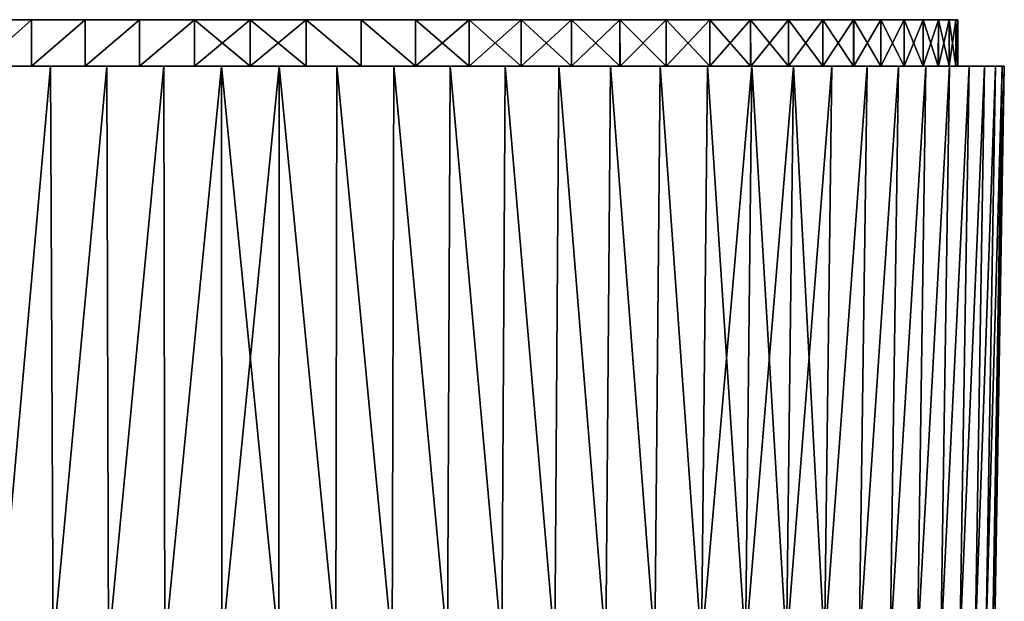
# Model space of a CAD drawing. Header units: metres. Extents: x -150 to 146, y -127 to 82.
# Tile 256 of 256: x 65 to 108, y 57 to 82. Entities that reach past the tile are written whole.
import ezdxf

# ---------------------------------------------------------------- set-up
doc = ezdxf.new("R2010")
doc.units = ezdxf.units.M
doc.layers.add('solid_ELLA_AP_WANNE_SW0001', color=7, linetype='CONTINUOUS')

msp = doc.modelspace()

# ---------------------------------------------------------------- linework, layer by layer
at = {"layer": 'solid_ELLA_AP_WANNE_SW0001'}
for points in [[(44.499989, 82.5, 0.00006), (105.405441, 82.5, 2.391779), (105.500008, 82.5, -0.00006)], [(44.499989, 82.5, 0.00006), (44.594566, 82.5, 2.391902), (105.405441, 82.5, 2.391779)], [(44.594555, 82.5, -2.391779), (44.499989, 82.5, 0.00006), (105.500008, 82.5, -0.00006)], [(44.594555, 82.5, -2.391779), (105.500008, 82.5, -0.00006), (105.405426, 82.5, -2.391902)], [(44.875736, 82.5, -4.772255), (44.594555, 82.5, -2.391779), (105.405426, 82.5, -2.391902)], [(44.594566, 82.5, 2.391902), (105.12426, 82.5, 4.772255), (105.405441, 82.5, 2.391779)], [(44.594566, 82.5, 2.391902), (44.875759, 82.5, 4.77239), (105.12426, 82.5, 4.772255)], [(44.875736, 82.5, -4.772255), (105.405426, 82.5, -2.391902), (105.124237, 82.5, -4.77239)], [(45.342525, 82.5, -7.117), (44.875736, 82.5, -4.772255), (105.124237, 82.5, -4.77239)], [(44.875759, 82.5, 4.77239), (104.657471, 82.5, 7.117), (105.12426, 82.5, 4.772255)], [(44.875759, 82.5, 4.77239), (45.342564, 82.5, 7.11716), (104.657471, 82.5, 7.117)], [(45.342525, 82.5, -7.117), (105.124237, 82.5, -4.77239), (104.657433, 82.5, -7.11716)], [(45.993401, 82.5, -9.426135), (45.342525, 82.5, -7.117), (104.657433, 82.5, -7.11716)], [(45.342564, 82.5, 7.11716), (104.006592, 82.5, 9.426135), (104.657471, 82.5, 7.117)], [(45.342564, 82.5, 7.11716), (45.993462, 82.5, 9.426334), (104.006592, 82.5, 9.426135)], [(45.993401, 82.5, -9.426135), (104.657433, 82.5, -7.11716), (104.006531, 82.5, -9.426334)], [(46.820595, 82.5, -11.668251), (45.993401, 82.5, -9.426135), (104.006531, 82.5, -9.426334)], [(45.993462, 82.5, 9.426334), (103.179398, 82.5, 11.668251), (104.006592, 82.5, 9.426135)], [(45.993462, 82.5, 9.426334), (46.820709, 82.5, 11.668515), (103.179398, 82.5, 11.668251)], [(46.820595, 82.5, -11.668251), (104.006531, 82.5, -9.426334), (103.179283, 82.5, -11.668515)], [(47.825405, 82.5, -13.847852), (46.820595, 82.5, -11.668251), (103.179283, 82.5, -11.668515)], [(46.820709, 82.5, 11.668515), (102.174591, 82.5, 13.847852), (103.179398, 82.5, 11.668251)], [(46.820709, 82.5, 11.668515), (47.825592, 82.5, 13.848209), (102.174591, 82.5, 13.847852)], [(47.825405, 82.5, -13.847852), (103.179283, 82.5, -11.668515), (102.1744, 82.5, -13.848209)], [(48.993221, 82.5, -15.933837), (47.825405, 82.5, -13.847852), (102.1744, 82.5, -13.848209)], [(47.825592, 82.5, 13.848209), (101.006775, 82.5, 15.933837), (102.174591, 82.5, 13.847852)], [(47.825592, 82.5, 13.848209), (48.993458, 82.5, 15.934229), (101.006775, 82.5, 15.933837)], [(48.993221, 82.5, -15.933837), (102.1744, 82.5, -13.848209), (101.006538, 82.5, -15.934229)], [(50.326466, 82.5, -17.928425), (48.993221, 82.5, -15.933837), (101.006538, 82.5, -15.934229)], [(48.993458, 82.5, 15.934229), (99.673531, 82.5, 17.928425), (101.006775, 82.5, 15.933837)], [(48.993458, 82.5, 15.934229), (50.326717, 82.5, 17.928776), (99.673531, 82.5, 17.928425)], [(50.326466, 82.5, -17.928425), (101.006538, 82.5, -15.934229), (99.673279, 82.5, -17.928776)], [(51.807377, 82.5, -19.807867), (50.326466, 82.5, -17.928425), (99.673279, 82.5, -17.928776)], [(50.326717, 82.5, 17.928776), (98.192619, 82.5, 19.807867), (99.673531, 82.5, 17.928425)], [(50.326717, 82.5, 17.928776), (51.807629, 82.5, 19.808163), (98.192619, 82.5, 19.807867)], [(51.807377, 82.5, -19.807867), (99.673279, 82.5, -17.928776), (98.192368, 82.5, -19.808163)], [(53.434238, 82.5, -21.566849), (51.807377, 82.5, -19.807867), (98.192368, 82.5, -19.808163)], [(51.807629, 82.5, 19.808163), (96.565758, 82.5, 21.566849), (98.192619, 82.5, 19.807867)], [(51.807629, 82.5, 19.808163), (53.434479, 82.5, 21.567091), (96.565758, 82.5, 21.566849)], [(53.434238, 82.5, -21.566849), (98.192368, 82.5, -19.808163), (96.565514, 82.5, -21.567091)], [(55.193161, 82.5, -23.193493), (53.434238, 82.5, -21.566849), (96.565514, 82.5, -21.567091)], [(53.434479, 82.5, 21.567091), (94.806831, 82.5, 23.193493), (96.565758, 82.5, 21.566849)], [(53.434479, 82.5, 21.567091), (55.193382, 82.5, 23.193682), (94.806831, 82.5, 23.193493)], [(55.193161, 82.5, -23.193493), (96.565514, 82.5, -21.567091), (94.80661, 82.5, -23.193682)], [(57.072063, 82.5, -24.673937), (55.193161, 82.5, -23.193493), (94.80661, 82.5, -23.193682)], [(55.193382, 82.5, 23.193682), (92.927933, 82.5, 24.673937), (94.806831, 82.5, 23.193493)], [(55.193382, 82.5, 23.193682), (57.072269, 82.5, 24.674086), (92.927933, 82.5, 24.673937)], [(57.072063, 82.5, -24.673937), (94.80661, 82.5, -23.193682), (92.927727, 82.5, -24.674086)], [(59.065826, 82.5, -26.006582), (57.072063, 82.5, -24.673937), (92.927727, 82.5, -24.674086)], [(57.072269, 82.5, 24.674086), (90.934166, 82.5, 26.006582), (92.927933, 82.5, 24.673937)], [(57.072269, 82.5, 24.674086), (59.066013, 82.5, 26.006697), (90.934166, 82.5, 26.006582)], [(59.065826, 82.5, -26.006582), (92.927727, 82.5, -24.674086), (90.933983, 82.5, -26.006697)], [(61.151001, 82.5, -27.174028), (59.065826, 82.5, -26.006582), (90.933983, 82.5, -26.006697)], [(59.066013, 82.5, 26.006697), (88.848991, 82.5, 27.174028), (90.934166, 82.5, 26.006582)], [(59.066013, 82.5, 26.006697), (61.151176, 82.5, 27.174118), (88.848991, 82.5, 27.174028)], [(61.151001, 82.5, -27.174028), (90.933983, 82.5, -26.006697), (88.848816, 82.5, -27.174118)], [(63.329781, 82.5, -28.178619), (61.151001, 82.5, -27.174028), (88.848816, 82.5, -27.174118)], [(61.151176, 82.5, 27.174118), (86.670212, 82.5, 28.178619), (88.848991, 82.5, 27.174028)], [(61.151176, 82.5, 27.174118), (63.329948, 82.5, 28.178688), (86.670212, 82.5, 28.178619)], [(65.57148, 82.5, -29.005808), (65.571487, 80.5, -29.005816), (63.329304, 80.5, -28.17841)], [(65.57148, 82.5, -29.005808), (63.329304, 80.5, -28.17841), (63.329781, 82.5, -28.178619)], [(63.329781, 82.5, -28.178619), (88.848816, 82.5, -27.174118), (86.670044, 82.5, -28.178688)], [(63.329781, 82.5, -28.178619), (86.670044, 82.5, -28.178688), (84.42836, 82.5, -29.005857)], [(65.57148, 82.5, -29.005808), (63.329781, 82.5, -28.178619), (84.42836, 82.5, -29.005857)], [(63.329948, 82.5, 28.178688), (63.332397, 80.5, 28.179688), (65.571632, 82.5, 29.005857)], [(63.329948, 82.5, 28.178688), (65.571632, 82.5, 29.005857), (86.670212, 82.5, 28.178619)], [(65.571632, 82.5, 29.005857), (63.332397, 80.5, 28.179688), (65.574135, 80.5, 29.006676)], [(67.880577, 82.5, -29.656904), (65.571487, 80.5, -29.005816), (65.57148, 82.5, -29.005808)], [(65.57148, 82.5, -29.005808), (84.42836, 82.5, -29.005857), (82.119278, 82.5, -29.656937)], [(67.880577, 82.5, -29.656904), (65.57148, 82.5, -29.005808), (82.119278, 82.5, -29.656937)], [(67.880577, 82.5, -29.656904), (67.880997, 80.5, -29.656988), (65.571487, 80.5, -29.005816)], [(65.571632, 82.5, 29.005857), (65.574135, 80.5, 29.006676), (67.880714, 82.5, 29.656937)], [(65.571632, 82.5, 29.005857), (84.42852, 82.5, 29.005808), (86.670212, 82.5, 28.178619)], [(65.571632, 82.5, 29.005857), (67.880714, 82.5, 29.656937), (84.42852, 82.5, 29.005808)], [(67.880714, 82.5, 29.656937), (65.574135, 80.5, 29.006676), (67.883102, 80.5, 29.657492)], [(70.224976, 82.5, -30.123859), (67.880997, 80.5, -29.656988), (67.880577, 82.5, -29.656904)], [(67.880577, 82.5, -29.656904), (82.119278, 82.5, -29.656937), (79.77491, 82.5, -30.123877)], [(70.224976, 82.5, -30.123859), (67.880577, 82.5, -29.656904), (79.77491, 82.5, -30.123877)], [(67.880714, 82.5, 29.656937), (67.883102, 80.5, 29.657492), (70.225082, 82.5, 30.123877)], [(67.880714, 82.5, 29.656937), (82.119415, 82.5, 29.656904), (84.42852, 82.5, 29.005808)], [(67.880714, 82.5, 29.656937), (70.225082, 82.5, 30.123877), (82.119415, 82.5, 29.656904)], [(70.224976, 82.5, -30.123859), (70.22554, 80.5, -30.12396), (67.880997, 80.5, -29.656988)], [(70.225082, 82.5, 30.123877), (67.883102, 80.5, 29.657492), (70.227028, 80.5, 30.124199)], [(72.596054, 82.5, -30.404335), (70.22554, 80.5, -30.12396), (70.224976, 82.5, -30.123859)], [(70.224976, 82.5, -30.123859), (79.77491, 82.5, -30.123877), (77.403885, 82.5, -30.404341)], [(72.596054, 82.5, -30.404335), (70.224976, 82.5, -30.123859), (77.403885, 82.5, -30.404341)], [(70.225082, 82.5, 30.123877), (70.227028, 80.5, 30.124199), (72.596115, 82.5, 30.404341)], [(70.225082, 82.5, 30.123877), (79.775017, 82.5, 30.123859), (82.119415, 82.5, 29.656904)], [(70.225082, 82.5, 30.123877), (72.596115, 82.5, 30.404341), (79.775017, 82.5, 30.123859)], [(72.596054, 82.5, -30.404335), (72.596466, 80.5, -30.404413), (70.22554, 80.5, -30.12396)], [(72.596115, 82.5, 30.404341), (70.227028, 80.5, 30.124199), (72.597252, 80.5, 30.404484)], [(72.596054, 82.5, -30.404335), (75, 82.5, -30.50001), (72.596466, 80.5, -30.404413)], [(72.596054, 82.5, -30.404335), (77.403885, 82.5, -30.404341), (75, 82.5, -30.50001)], [(72.596115, 82.5, 30.404341), (72.597252, 80.5, 30.404484), (75, 80.5, 30.50001)], [(72.596115, 82.5, 30.404341), (75, 80.5, 30.50001), (74.999992, 82.5, 30.50001)], [(72.596115, 82.5, 30.404341), (74.999992, 82.5, 30.50001), (77.403938, 82.5, 30.404335)], [(72.596115, 82.5, 30.404341), (77.403938, 82.5, 30.404335), (79.775017, 82.5, 30.123859)], [(75, 82.5, -30.50001), (75, 80.5, -30.50001), (72.596466, 80.5, -30.404413)], [(74.999992, 82.5, 30.50001), (75, 80.5, 30.50001), (77.40274, 80.5, 30.404486)], [(77.403938, 82.5, 30.404335), (74.999992, 82.5, 30.50001), (77.40274, 80.5, 30.404486)], [(77.403885, 82.5, -30.404341), (77.403526, 80.5, -30.404413), (75, 80.5, -30.50001)], [(75, 82.5, -30.50001), (77.403885, 82.5, -30.404341), (75, 80.5, -30.50001)], [(77.403938, 82.5, 30.404335), (77.40274, 80.5, 30.404486), (79.772964, 80.5, 30.124199)], [(77.403885, 82.5, -30.404341), (79.774452, 80.5, -30.12396), (77.403526, 80.5, -30.404413)], [(77.403885, 82.5, -30.404341), (79.77491, 82.5, -30.123877), (79.774452, 80.5, -30.12396)], [(79.775017, 82.5, 30.123859), (77.403938, 82.5, 30.404335), (79.772964, 80.5, 30.124199)], [(79.775017, 82.5, 30.123859), (79.772964, 80.5, 30.124199), (82.11689, 80.5, 29.657492)], [(79.77491, 82.5, -30.123877), (82.118996, 80.5, -29.656988), (79.774452, 80.5, -30.12396)], [(79.77491, 82.5, -30.123877), (82.119278, 82.5, -29.656937), (82.118996, 80.5, -29.656988)], [(82.119415, 82.5, 29.656904), (79.775017, 82.5, 30.123859), (82.11689, 80.5, 29.657492)], [(82.119415, 82.5, 29.656904), (82.11689, 80.5, 29.657492), (84.425865, 80.5, 29.006676)], [(84.42836, 82.5, -29.005857), (84.428505, 80.5, -29.005814), (82.118996, 80.5, -29.656988)], [(82.119278, 82.5, -29.656937), (84.42836, 82.5, -29.005857), (82.118996, 80.5, -29.656988)], [(84.42852, 82.5, 29.005808), (82.119415, 82.5, 29.656904), (84.425865, 80.5, 29.006676)], [(84.42852, 82.5, 29.005808), (84.425865, 80.5, 29.006676), (86.667595, 80.5, 28.179688)], [(84.42836, 82.5, -29.005857), (86.670044, 82.5, -28.178688), (84.428505, 80.5, -29.005814)], [(86.670044, 82.5, -28.178688), (86.670692, 80.5, -28.17841), (84.428505, 80.5, -29.005814)], [(86.670212, 82.5, 28.178619), (84.42852, 82.5, 29.005808), (86.667595, 80.5, 28.179688)], [(86.670212, 82.5, 28.178619), (86.667595, 80.5, 28.179688), (88.846619, 80.5, 27.175232)], [(86.670044, 82.5, -28.178688), (88.848816, 82.5, -27.174118), (86.670692, 80.5, -28.17841)], [(88.848991, 82.5, 27.174028), (86.670212, 82.5, 28.178619), (88.846619, 80.5, 27.175232)], [(88.848816, 82.5, -27.174118), (88.850067, 80.5, -27.173471), (86.670692, 80.5, -28.17841)], [(88.848991, 82.5, 27.174028), (88.846619, 80.5, 27.175232), (90.932045, 80.5, 26.007877)], [(88.848816, 82.5, -27.174118), (90.933983, 82.5, -26.006697), (88.850067, 80.5, -27.173471)], [(90.934166, 82.5, 26.006582), (88.848991, 82.5, 27.174028), (90.932045, 80.5, 26.007877)], [(90.933983, 82.5, -26.006697), (90.935783, 80.5, -26.005592), (88.850067, 80.5, -27.173471)], [(90.934166, 82.5, 26.006582), (90.932045, 80.5, 26.007877), (92.926086, 80.5, 24.675264)], [(90.933983, 82.5, -26.006697), (92.927727, 82.5, -24.674086), (90.935783, 80.5, -26.005592)], [(92.927933, 82.5, 24.673937), (90.934166, 82.5, 26.006582), (92.926086, 80.5, 24.675264)], [(92.927727, 82.5, -24.674086), (92.930016, 80.5, -24.672409), (90.935783, 80.5, -26.005592)], [(92.927933, 82.5, 24.673937), (92.926086, 80.5, 24.675264), (94.805206, 80.5, 23.194889)], [(92.927727, 82.5, -24.674086), (94.80661, 82.5, -23.193682), (92.930016, 80.5, -24.672409)], [(94.806831, 82.5, 23.193493), (92.927933, 82.5, 24.673937), (94.805206, 80.5, 23.194889)], [(94.80661, 82.5, -23.193682), (94.80925, 80.5, -23.191433), (92.930016, 80.5, -24.672409)], [(94.806831, 82.5, 23.193493), (94.805206, 80.5, 23.194889), (96.564247, 80.5, 21.568338)], [(94.80661, 82.5, -23.193682), (96.565514, 82.5, -21.567091), (94.80925, 80.5, -23.191433)], [(96.565758, 82.5, 21.566849), (94.806831, 82.5, 23.193493), (96.564247, 80.5, 21.568338)], [(96.565514, 82.5, -21.567091), (96.568329, 80.5, -21.564253), (94.80925, 80.5, -23.191433)], [(96.565758, 82.5, 21.566849), (96.564247, 80.5, 21.568338), (98.191132, 80.5, 19.809603)], [(96.565514, 82.5, -21.567091), (98.192368, 82.5, -19.808163), (96.568329, 80.5, -21.564253)], [(98.192619, 82.5, 19.807867), (96.565758, 82.5, 21.566849), (98.191132, 80.5, 19.809603)], [(98.192368, 82.5, -19.808163), (98.195175, 80.5, -19.804863), (96.568329, 80.5, -21.564253)], [(98.192619, 82.5, 19.807867), (98.191132, 80.5, 19.809603), (99.67186, 80.5, 17.930765)], [(98.192368, 82.5, -19.808163), (99.673279, 82.5, -17.928776), (98.195175, 80.5, -19.804863)], [(99.673531, 82.5, 17.928425), (98.192619, 82.5, 19.807867), (99.67186, 80.5, 17.930765)], [(99.673279, 82.5, -17.928776), (99.675797, 80.5, -17.925346), (98.195175, 80.5, -19.804863)], [(99.673531, 82.5, 17.928425), (99.67186, 80.5, 17.930765), (101.004852, 80.5, 15.936981)], [(99.673279, 82.5, -17.928776), (101.006538, 82.5, -15.934229), (99.675797, 80.5, -17.925346)], [(101.006775, 82.5, 15.933837), (99.673531, 82.5, 17.928425), (101.004852, 80.5, 15.936981)], [(101.006538, 82.5, -15.934229), (101.008606, 80.5, -15.930861), (99.675797, 80.5, -17.925346)], [(101.006775, 82.5, 15.933837), (101.004852, 80.5, 15.936981), (102.1726, 80.5, 13.85177)], [(101.006538, 82.5, -15.934229), (102.1744, 82.5, -13.848209), (101.008606, 80.5, -15.930861)], [(102.174591, 82.5, 13.847852), (101.006775, 82.5, 15.933837), (102.1726, 80.5, 13.85177)], [(102.1744, 82.5, -13.848209), (102.176086, 80.5, -13.84493), (101.008606, 80.5, -15.930861)], [(102.174591, 82.5, 13.847852), (102.1726, 80.5, 13.85177), (103.177475, 80.5, 11.672941)], [(102.1744, 82.5, -13.848209), (103.179283, 82.5, -11.668515), (102.176086, 80.5, -13.84493)], [(103.179398, 82.5, 11.668251), (102.174591, 82.5, 13.847852), (103.177475, 80.5, 11.672941)], [(103.179283, 82.5, -11.668515), (103.180611, 80.5, -11.665359), (102.176086, 80.5, -13.84493)], [(103.179398, 82.5, 11.668251), (103.177475, 80.5, 11.672941), (104.004883, 80.5, 9.43136)], [(103.179283, 82.5, -11.668515), (104.006531, 82.5, -9.426334), (103.180611, 80.5, -11.665359)], [(104.006592, 82.5, 9.426135), (103.179398, 82.5, 11.668251), (104.004883, 80.5, 9.43136)], [(104.006531, 82.5, -9.426334), (104.007591, 80.5, -9.423017), (103.180611, 80.5, -11.665359)], [(104.006592, 82.5, 9.426135), (104.004883, 80.5, 9.43136), (104.656136, 80.5, 7.122512)], [(104.006531, 82.5, -9.426334), (104.657433, 82.5, -7.11716), (104.007591, 80.5, -9.423017)], [(104.657471, 82.5, 7.117), (104.006592, 82.5, 9.426135), (104.656136, 80.5, 7.122512)], [(104.657433, 82.5, -7.11716), (104.658333, 80.5, -7.113387), (104.007591, 80.5, -9.423017)], [(104.657471, 82.5, 7.117), (104.656136, 80.5, 7.122512), (105.123352, 80.5, 4.777959)], [(104.657433, 82.5, -7.11716), (105.124237, 82.5, -4.77239), (104.658333, 80.5, -7.113387)], [(105.12426, 82.5, 4.772255), (104.657471, 82.5, 7.117), (105.123352, 80.5, 4.777959)], [(105.124237, 82.5, -4.77239), (105.124924, 80.5, -4.768023), (104.658333, 80.5, -7.113387)], [(105.12426, 82.5, 4.772255), (105.123352, 80.5, 4.777959), (105.404999, 80.5, 2.397681)], [(105.124237, 82.5, -4.77239), (105.405426, 82.5, -2.391902), (105.124924, 80.5, -4.768023)], [(105.405441, 82.5, 2.391779), (105.12426, 82.5, 4.772255), (105.404999, 80.5, 2.397681)], [(105.405426, 82.5, -2.391902), (105.4058, 80.5, -2.386705), (105.124924, 80.5, -4.768023)], [(105.405441, 82.5, 2.391779), (105.404999, 80.5, 2.397681), (105.5, 80.5, 0.005773)], [(105.405426, 82.5, -2.391902), (105.500008, 82.5, -0.00006), (105.4058, 80.5, -2.386705)], [(105.500008, 82.5, -0.00006), (105.405441, 82.5, 2.391779), (105.5, 80.5, 0.005773)], [(105.500008, 82.5, -0.00006), (105.5, 80.5, 0.005773), (105.4058, 80.5, -2.386705)], [(63.329304, 80.5, -28.17841), (65.571487, 80.5, -29.005816), (64.012924, 80.5, -30.586502)], [(65.574135, 80.5, 29.006676), (63.332397, 80.5, 28.179688), (64.013046, 80.5, 30.58654)], [(65.571487, 80.5, -29.005816), (66.386879, 80.5, -31.337189), (64.012924, 80.5, -30.586502)], [(64.155479, 55.466671, -30.194393), (64.012924, 80.5, -30.586502), (66.386879, 80.5, -31.337189)], [(65.574135, 80.5, 29.006676), (64.013046, 80.5, 30.58654), (66.386978, 80.5, 31.33721)], [(64.155479, 55.466671, 30.194387), (66.386978, 80.5, 31.33721), (64.013046, 80.5, 30.58654)], [(66.498657, 55.466675, -30.935938), (64.155479, 55.466671, -30.194393), (66.386879, 80.5, -31.337189)], [(66.498657, 55.466675, 30.935932), (66.386978, 80.5, 31.33721), (64.155479, 55.466671, 30.194387)], [(65.571487, 80.5, -29.005816), (67.880997, 80.5, -29.656988), (66.386879, 80.5, -31.337189)], [(67.883102, 80.5, 29.657492), (65.574135, 80.5, 29.006676), (66.386978, 80.5, 31.33721)], [(67.880997, 80.5, -29.656988), (68.813522, 80.5, -31.90568), (66.386879, 80.5, -31.337189)], [(66.498657, 55.466675, -30.935938), (66.386879, 80.5, -31.337189), (68.813522, 80.5, -31.90568)], [(67.883102, 80.5, 29.657492), (66.386978, 80.5, 31.33721), (68.813599, 80.5, 31.905689)], [(66.498657, 55.466675, 30.935932), (68.813599, 80.5, 31.905689), (66.386978, 80.5, 31.33721)], [(68.891724, 55.466675, -31.495937), (66.498657, 55.466675, -30.935938), (68.813522, 80.5, -31.90568)], [(68.891724, 55.466675, 31.495932), (68.813599, 80.5, 31.905689), (66.498657, 55.466675, 30.935932)], [(67.880997, 80.5, -29.656988), (70.22554, 80.5, -30.12396), (68.813522, 80.5, -31.90568)], [(70.227028, 80.5, 30.124199), (67.883102, 80.5, 29.657492), (68.813599, 80.5, 31.905689)], [(70.22554, 80.5, -30.12396), (71.270264, 80.5, -32.284698), (68.813522, 80.5, -31.90568)], [(68.891724, 55.466675, -31.495937), (68.813522, 80.5, -31.90568), (71.270264, 80.5, -32.284698)], [(70.227028, 80.5, 30.124199), (68.813599, 80.5, 31.905689), (71.270325, 80.5, 32.284702)], [(68.891724, 55.466675, 31.495932), (71.270325, 80.5, 32.284702), (68.813599, 80.5, 31.905689)], [(71.320633, 55.466675, -31.871105), (68.891724, 55.466675, -31.495937), (71.270264, 80.5, -32.284698)], [(71.320641, 55.466675, 31.871099), (71.270325, 80.5, 32.284702), (68.891724, 55.466675, 31.495932)], [(70.22554, 80.5, -30.12396), (72.596466, 80.5, -30.404413), (71.270264, 80.5, -32.284698)], [(72.597252, 80.5, 30.404484), (70.227028, 80.5, 30.124199), (71.270325, 80.5, 32.284702)], [(72.596466, 80.5, -30.404413), (73.757751, 80.5, -32.475922), (71.270264, 80.5, -32.284698)], [(71.320633, 55.466675, -31.871105), (71.270264, 80.5, -32.284698), (73.757751, 80.5, -32.475922)], [(72.597252, 80.5, 30.404484), (71.270325, 80.5, 32.284702), (73.757805, 80.5, 32.475918)], [(71.320641, 55.466675, 31.871099), (73.757805, 80.5, 32.475918), (71.270325, 80.5, 32.284702)], [(73.771141, 55.466675, -32.059242), (71.320633, 55.466675, -31.871105), (73.757751, 80.5, -32.475922)], [(73.771141, 55.466675, 32.059235), (73.757805, 80.5, 32.475918), (71.320641, 55.466675, 31.871099)], [(72.596466, 80.5, -30.404413), (75, 80.5, -30.50001), (73.757751, 80.5, -32.475922)], [(72.597252, 80.5, 30.404484), (73.757805, 80.5, 32.475918), (75, 80.5, 30.50001)], [(75, 80.5, -30.50001), (76.242195, 80.5, -32.475925), (73.757751, 80.5, -32.475922)], [(73.771141, 55.466675, -32.059242), (73.757751, 80.5, -32.475922), (76.242195, 80.5, -32.475925)], [(75, 80.5, 30.50001), (73.757805, 80.5, 32.475918), (76.242249, 80.5, 32.475918)], [(76.228859, 55.466675, 32.059235), (76.242249, 80.5, 32.475918), (73.757805, 80.5, 32.475918)], [(76.228859, 55.466675, 32.059235), (73.757805, 80.5, 32.475918), (73.771141, 55.466675, 32.059235)], [(76.228859, 55.466675, -32.059242), (73.771141, 55.466675, -32.059242), (76.242195, 80.5, -32.475925)], [(75, 80.5, -30.50001), (77.403526, 80.5, -30.404413), (76.242195, 80.5, -32.475925)], [(77.40274, 80.5, 30.404486), (75, 80.5, 30.50001), (76.242249, 80.5, 32.475918)], [(78.679359, 55.466675, -31.871105), (76.228859, 55.466675, -32.059242), (76.242195, 80.5, -32.475925)], [(78.679367, 55.466675, 31.871099), (76.242249, 80.5, 32.475918), (76.228859, 55.466675, 32.059235)], [(77.403526, 80.5, -30.404413), (78.729675, 80.5, -32.284706), (76.242195, 80.5, -32.475925)], [(78.679359, 55.466675, -31.871105), (76.242195, 80.5, -32.475925), (78.729675, 80.5, -32.284706)], [(77.40274, 80.5, 30.404486), (76.242249, 80.5, 32.475918), (78.729736, 80.5, 32.284695)], [(78.679367, 55.466675, 31.871099), (78.729736, 80.5, 32.284695), (76.242249, 80.5, 32.475918)], [(79.772964, 80.5, 30.124199), (77.40274, 80.5, 30.404486), (78.729736, 80.5, 32.284695)], [(77.403526, 80.5, -30.404413), (79.774452, 80.5, -30.12396), (78.729675, 80.5, -32.284706)], [(81.108276, 55.466675, -31.495937), (78.679359, 55.466675, -31.871105), (78.729675, 80.5, -32.284706)], [(81.108276, 55.466675, 31.49593), (78.729736, 80.5, 32.284695), (78.679367, 55.466675, 31.871099)], [(79.774452, 80.5, -30.12396), (81.186401, 80.5, -31.905695), (78.729675, 80.5, -32.284706)], [(81.108276, 55.466675, -31.495937), (78.729675, 80.5, -32.284706), (81.186401, 80.5, -31.905695)], [(79.772964, 80.5, 30.124199), (78.729736, 80.5, 32.284695), (81.186478, 80.5, 31.905674)], [(81.108276, 55.466675, 31.49593), (81.186478, 80.5, 31.905674), (78.729736, 80.5, 32.284695)], [(82.11689, 80.5, 29.657492), (79.772964, 80.5, 30.124199), (81.186478, 80.5, 31.905674)], [(79.774452, 80.5, -30.12396), (82.118996, 80.5, -29.656988), (81.186401, 80.5, -31.905695)], [(83.501343, 55.466675, -30.935938), (81.108276, 55.466675, -31.495937), (81.186401, 80.5, -31.905695)], [(83.501343, 55.466675, 30.935932), (81.186478, 80.5, 31.905674), (81.108276, 55.466675, 31.49593)], [(82.118996, 80.5, -29.656988), (83.613022, 80.5, -31.337215), (81.186401, 80.5, -31.905695)], [(83.501343, 55.466675, -30.935938), (81.186401, 80.5, -31.905695), (83.613022, 80.5, -31.337215)], [(82.11689, 80.5, 29.657492), (81.186478, 80.5, 31.905674), (83.613121, 80.5, 31.337181)], [(83.501343, 55.466675, 30.935932), (83.613121, 80.5, 31.337181), (81.186478, 80.5, 31.905674)], [(84.425865, 80.5, 29.006676), (82.11689, 80.5, 29.657492), (83.613121, 80.5, 31.337181)], [(82.118996, 80.5, -29.656988), (84.428505, 80.5, -29.005814), (83.613022, 80.5, -31.337215)], [(85.844521, 55.466671, -30.194393), (83.501343, 55.466675, -30.935938), (83.613022, 80.5, -31.337215)], [(85.844521, 55.466671, 30.194387), (83.613121, 80.5, 31.337181), (83.501343, 55.466675, 30.935932)], [(84.428505, 80.5, -29.005814), (85.986954, 80.5, -30.586546), (83.613022, 80.5, -31.337215)], [(85.844521, 55.466671, -30.194393), (83.613022, 80.5, -31.337215), (85.986954, 80.5, -30.586546)], [(84.425865, 80.5, 29.006676), (83.613121, 80.5, 31.337181), (85.987076, 80.5, 30.586496)], [(85.844521, 55.466671, 30.194387), (85.987076, 80.5, 30.586496), (83.613121, 80.5, 31.337181)], [(86.667595, 80.5, 28.179688), (84.425865, 80.5, 29.006676), (85.987076, 80.5, 30.586496)], [(84.428505, 80.5, -29.005814), (86.670692, 80.5, -28.17841), (85.986954, 80.5, -30.586546)], [(88.124062, 55.466671, -29.275658), (85.844521, 55.466671, -30.194393), (85.986954, 80.5, -30.586546)], [(88.124062, 55.466671, 29.275652), (85.987076, 80.5, 30.586496), (85.844521, 55.466671, 30.194387)], [(86.670692, 80.5, -28.17841), (88.29409, 80.5, -29.655939), (85.986954, 80.5, -30.586546)], [(88.124062, 55.466671, -29.275658), (85.986954, 80.5, -30.586546), (88.29409, 80.5, -29.655939)], [(86.667595, 80.5, 28.179688), (85.987076, 80.5, 30.586496), (88.294228, 80.5, 29.65587)], [(88.124062, 55.466671, 29.275652), (88.294228, 80.5, 29.65587), (85.987076, 80.5, 30.586496)], [(88.846619, 80.5, 27.175232), (86.667595, 80.5, 28.179688), (88.294228, 80.5, 29.65587)], [(86.670692, 80.5, -28.17841), (88.850067, 80.5, -27.173471), (88.29409, 80.5, -29.655939)], [(90.326584, 55.466671, -28.18512), (88.124062, 55.466671, -29.275658), (88.29409, 80.5, -29.655939)], [(90.326584, 55.466671, 28.185114), (88.294228, 80.5, 29.65587), (88.124062, 55.466671, 29.275652)], [(88.850067, 80.5, -27.173471), (90.528633, 80.5, -28.549967), (88.29409, 80.5, -29.655939)], [(90.326584, 55.466671, -28.18512), (88.29409, 80.5, -29.655939), (90.528633, 80.5, -28.549967)], [(88.846619, 80.5, 27.175232), (88.294228, 80.5, 29.65587), (90.528786, 80.5, 28.549877)], [(90.326584, 55.466671, 28.185114), (90.528786, 80.5, 28.549877), (88.294228, 80.5, 29.65587)], [(90.932045, 80.5, 26.007877), (88.846619, 80.5, 27.175232), (90.528786, 80.5, 28.549877)], [(88.850067, 80.5, -27.173471), (90.935783, 80.5, -26.005592), (90.528633, 80.5, -28.549967)], [(92.439163, 55.466671, -26.92918), (90.326584, 55.466671, -28.18512), (90.528633, 80.5, -28.549967)], [(92.439163, 55.466671, 26.929174), (90.528786, 80.5, 28.549877), (90.326584, 55.466671, 28.185114)], [(90.935783, 80.5, -26.005592), (92.664024, 80.5, -27.280058), (90.528633, 80.5, -28.549967)], [(92.439163, 55.466671, -26.92918), (90.528633, 80.5, -28.549967), (92.664024, 80.5, -27.280058)], [(90.932045, 80.5, 26.007877), (90.528786, 80.5, 28.549877), (92.664185, 80.5, 27.279949)], [(92.439163, 55.466671, 26.929174), (92.664185, 80.5, 27.279949), (90.528786, 80.5, 28.549877)], [(92.926086, 80.5, 24.675264), (90.932045, 80.5, 26.007877), (92.664185, 80.5, 27.279949)], [(90.935783, 80.5, -26.005592), (92.930016, 80.5, -24.672409), (92.664024, 80.5, -27.280058)], [(94.449402, 55.466671, -25.515211), (92.439163, 55.466671, -26.92918), (92.664024, 80.5, -27.280058)], [(94.449402, 55.466671, 25.515205), (92.664185, 80.5, 27.279949), (92.439163, 55.466671, 26.929174)], [(92.930016, 80.5, -24.672409), (94.704376, 80.5, -25.844917), (92.664024, 80.5, -27.280058)], [(94.449402, 55.466671, -25.515211), (92.664024, 80.5, -27.280058), (94.704376, 80.5, -25.844917)], [(92.926086, 80.5, 24.675264), (92.664185, 80.5, 27.279949), (94.704536, 80.5, 25.844791)], [(94.449402, 55.466671, 25.515205), (94.704536, 80.5, 25.844791), (92.664185, 80.5, 27.279949)], [(94.805206, 80.5, 23.194889), (92.926086, 80.5, 24.675264), (94.704536, 80.5, 25.844791)], [(92.930016, 80.5, -24.672409), (94.80925, 80.5, -23.191433), (94.704376, 80.5, -25.844917)], [(94.449402, 55.466671, -25.515211), (94.704376, 80.5, -25.844917), (96.620964, 80.5, -24.264578)], [(96.345497, 55.466671, -23.951508), (94.449402, 55.466671, -25.515211), (96.620964, 80.5, -24.264578)], [(96.345497, 55.466671, 23.951502), (94.704536, 80.5, 25.844791), (94.449402, 55.466671, 25.515205)], [(96.568329, 80.5, -21.564253), (96.620964, 80.5, -24.264578), (94.704376, 80.5, -25.844917)], [(94.80925, 80.5, -23.191433), (96.568329, 80.5, -21.564253), (94.704376, 80.5, -25.844917)], [(94.805206, 80.5, 23.194889), (94.704536, 80.5, 25.844791), (96.621117, 80.5, 24.264435)], [(96.345497, 55.466671, 23.951502), (96.621117, 80.5, 24.264435), (94.704536, 80.5, 25.844791)], [(96.564247, 80.5, 21.568338), (94.805206, 80.5, 23.194889), (96.621117, 80.5, 24.264435)], [(96.345497, 55.466671, -23.951508), (96.620964, 80.5, -24.264578), (98.417389, 80.5, -22.535196)], [(98.116341, 55.466671, -22.247248), (96.345497, 55.466671, -23.951508), (98.417389, 80.5, -22.535196)], [(98.116341, 55.466671, 22.24724), (96.621117, 80.5, 24.264435), (96.345497, 55.466671, 23.951502)], [(98.191132, 80.5, 19.809603), (96.564247, 80.5, 21.568338), (96.621117, 80.5, 24.264435)], [(96.568329, 80.5, -21.564253), (98.195175, 80.5, -19.804863), (96.620964, 80.5, -24.264578)], [(98.195175, 80.5, -19.804863), (98.417389, 80.5, -22.535196), (96.620964, 80.5, -24.264578)], [(98.191132, 80.5, 19.809603), (96.621117, 80.5, 24.264435), (98.417534, 80.5, 22.535038)], [(98.116341, 55.466671, 22.24724), (98.417534, 80.5, 22.535038), (96.621117, 80.5, 24.264435)], [(98.116341, 55.466671, -22.247248), (98.417389, 80.5, -22.535196), (100.072311, 80.5, -20.679173)], [(99.751518, 55.466671, -20.41243), (98.116341, 55.466671, -22.247248), (100.072311, 80.5, -20.679173)], [(99.751518, 55.466671, 20.412424), (98.417534, 80.5, 22.535038), (98.116341, 55.466671, 22.24724)], [(99.67186, 80.5, 17.930765), (98.191132, 80.5, 19.809603), (98.417534, 80.5, 22.535038)], [(98.195175, 80.5, -19.804863), (99.675797, 80.5, -17.925346), (98.417389, 80.5, -22.535196)], [(99.675797, 80.5, -17.925346), (100.072311, 80.5, -20.679173), (98.417389, 80.5, -22.535196)], [(99.67186, 80.5, 17.930765), (98.417534, 80.5, 22.535038), (100.072449, 80.5, 20.679001)], [(99.751518, 55.466671, 20.412424), (100.072449, 80.5, 20.679001), (98.417534, 80.5, 22.535038)], [(101.004852, 80.5, 15.936981), (99.67186, 80.5, 17.930765), (100.072449, 80.5, 20.679001)], [(99.675797, 80.5, -17.925346), (101.008606, 80.5, -15.930861), (100.072311, 80.5, -20.679173)], [(99.751518, 55.466671, -20.41243), (100.072311, 80.5, -20.679173), (101.581612, 80.5, -18.698208)], [(101.241447, 55.466671, -18.457827), (99.751518, 55.466671, -20.41243), (101.581612, 80.5, -18.698208)], [(99.751518, 55.466671, 20.412424), (101.581734, 80.5, 18.698023), (100.072449, 80.5, 20.679001)], [(101.241447, 55.466671, 18.457819), (101.581734, 80.5, 18.698023), (99.751518, 55.466671, 20.412424)], [(101.008606, 80.5, -15.930861), (101.581612, 80.5, -18.698208), (100.072311, 80.5, -20.679173)], [(101.004852, 80.5, 15.936981), (100.072449, 80.5, 20.679001), (101.581734, 80.5, 18.698023)], [(102.1726, 80.5, 13.85177), (101.004852, 80.5, 15.936981), (101.581734, 80.5, 18.698023)], [(101.008606, 80.5, -15.930861), (102.176086, 80.5, -13.84493), (101.581612, 80.5, -18.698208)], [(101.241447, 55.466671, -18.457827), (101.581612, 80.5, -18.698208), (102.936333, 80.5, -16.607479)], [(102.577385, 55.466671, -16.394903), (101.241447, 55.466671, -18.457827), (102.936333, 80.5, -16.607479)], [(101.241447, 55.466671, 18.457819), (102.936447, 80.5, 16.607286), (101.581734, 80.5, 18.698023)], [(102.577385, 55.466671, 16.394897), (102.936447, 80.5, 16.607286), (101.241447, 55.466671, 18.457819)], [(102.176086, 80.5, -13.84493), (102.936333, 80.5, -16.607479), (101.581612, 80.5, -18.698208)], [(102.1726, 80.5, 13.85177), (101.581734, 80.5, 18.698023), (102.936447, 80.5, 16.607286)], [(103.177475, 80.5, 11.672941), (102.1726, 80.5, 13.85177), (102.936447, 80.5, 16.607286)], [(102.176086, 80.5, -13.84493), (103.180611, 80.5, -11.665359), (102.936333, 80.5, -16.607479)], [(102.577385, 55.466671, -16.394903), (102.936333, 80.5, -16.607479), (104.123558, 80.5, -14.423231)], [(103.751488, 55.466671, -14.23577), (102.577385, 55.466671, -16.394903), (104.123558, 80.5, -14.423231)], [(102.577385, 55.466671, 16.394897), (104.12365, 80.5, 14.423036), (102.936447, 80.5, 16.607286)], [(103.751488, 55.466671, 14.235764), (104.12365, 80.5, 14.423036), (102.577385, 55.466671, 16.394897)], [(104.007591, 80.5, -9.423017), (104.123558, 80.5, -14.423231), (102.936333, 80.5, -16.607479)], [(103.180611, 80.5, -11.665359), (104.007591, 80.5, -9.423017), (102.936333, 80.5, -16.607479)], [(103.177475, 80.5, 11.672941), (102.936447, 80.5, 16.607286), (104.12365, 80.5, 14.423036)], [(104.004883, 80.5, 9.43136), (103.177475, 80.5, 11.672941), (104.12365, 80.5, 14.423036)], [(103.751488, 55.466671, -14.23577), (104.123558, 80.5, -14.423231), (105.144173, 80.5, -12.147495)], [(104.756859, 55.466671, -11.993094), (103.751488, 55.466671, -14.23577), (105.144173, 80.5, -12.147495)], [(103.751488, 55.466671, 14.235764), (105.144249, 80.5, 12.147302), (104.12365, 80.5, 14.423036)], [(104.756859, 55.466671, 11.993089), (105.144249, 80.5, 12.147302), (103.751488, 55.466671, 14.235764)], [(104.656136, 80.5, 7.122512), (104.004883, 80.5, 9.43136), (104.12365, 80.5, 14.423036)], [(104.007591, 80.5, -9.423017), (104.658333, 80.5, -7.113387), (104.123558, 80.5, -14.423231)], [(105.124924, 80.5, -4.768023), (105.144173, 80.5, -12.147495), (104.123558, 80.5, -14.423231)], [(104.658333, 80.5, -7.113387), (105.124924, 80.5, -4.768023), (104.123558, 80.5, -14.423231)], [(104.656136, 80.5, 7.122512), (104.12365, 80.5, 14.423036), (105.144249, 80.5, 12.147302)], [(105.123352, 80.5, 4.777959), (104.656136, 80.5, 7.122512), (105.144249, 80.5, 12.147302)], [(104.756859, 55.466671, -11.993094), (105.144173, 80.5, -12.147495), (105.983849, 80.5, -9.809517)], [(105.587608, 55.466671, -9.680039), (104.756859, 55.466671, -11.993094), (105.983849, 80.5, -9.809517)], [(104.756859, 55.466671, 11.993089), (105.983902, 80.5, 9.809337), (105.144249, 80.5, 12.147302)], [(105.587608, 55.466671, 9.680033), (105.983902, 80.5, 9.809337), (104.756859, 55.466671, 11.993089)], [(105.404999, 80.5, 2.397681), (105.123352, 80.5, 4.777959), (105.144249, 80.5, 12.147302)], [(105.124924, 80.5, -4.768023), (105.4058, 80.5, -2.386705), (105.144173, 80.5, -12.147495)], [(105.983902, 80.5, 9.809337), (105.983849, 80.5, -9.809517), (105.144173, 80.5, -12.147495)], [(105.5, 80.5, 0.005773), (105.983902, 80.5, 9.809337), (105.144173, 80.5, -12.147495)], [(105.4058, 80.5, -2.386705), (105.5, 80.5, 0.005773), (105.144173, 80.5, -12.147495)], [(105.404999, 80.5, 2.397681), (105.144249, 80.5, 12.147302), (105.983902, 80.5, 9.809337)], [(105.5, 80.5, 0.005773), (105.404999, 80.5, 2.397681), (105.983902, 80.5, 9.809337)], [(105.587608, 55.466671, -9.680039), (105.983849, 80.5, -9.809517), (106.644882, 80.5, -7.403923)], [(106.238861, 55.466671, -7.310178), (105.587608, 55.466671, -9.680039), (106.644882, 80.5, -7.403923)], [(105.587608, 55.466671, 9.680033), (106.644913, 80.5, 7.403765), (105.983902, 80.5, 9.809337)], [(106.238861, 55.466671, 7.310171), (106.644913, 80.5, 7.403765), (105.587608, 55.466671, 9.680033)], [(106.644913, 80.5, 7.403765), (106.644882, 80.5, -7.403923), (105.983849, 80.5, -9.809517)], [(105.983902, 80.5, 9.809337), (106.644913, 80.5, 7.403765), (105.983849, 80.5, -9.809517)], [(106.238861, 55.466671, -7.310178), (106.644882, 80.5, -7.403923), (107.118408, 80.5, -4.965326)], [(106.706787, 55.466671, -4.897417), (106.238861, 55.466671, -7.310178), (107.118408, 80.5, -4.965326)], [(106.238861, 55.466671, 7.310171), (107.118423, 80.5, 4.965205), (106.644913, 80.5, 7.403765)], [(106.706787, 55.466671, 4.89741), (107.118423, 80.5, 4.965205), (106.238861, 55.466671, 7.310171)], [(107.118423, 80.5, 4.965205), (107.118408, 80.5, -4.965326), (106.644882, 80.5, -7.403923)], [(106.644913, 80.5, 7.403765), (107.118423, 80.5, 4.965205), (106.644882, 80.5, -7.403923)], [(106.706787, 55.466671, -4.897417), (107.118408, 80.5, -4.965326), (107.402939, 80.5, -2.499254)], [(106.988647, 55.466663, -2.455916), (106.706787, 55.466671, -4.897417), (107.402939, 80.5, -2.499254)], [(106.706787, 55.466671, 4.89741), (107.402946, 80.5, 2.499182), (107.118423, 80.5, 4.965205)], [(106.988647, 55.466663, 2.455909), (107.402946, 80.5, 2.499182), (106.706787, 55.466671, 4.89741)], [(106.988647, 55.466663, -2.455916), (107.402939, 80.5, -2.499254), (107.500008, 80.5, -0.000005)], [(106.988647, 55.466663, -2.455916), (107.500008, 80.5, -0.000005), (107.082787, 55.466652, -0.000003)], [(106.988647, 55.466663, 2.455909), (107.082787, 55.466652, -0.000003), (107.402946, 80.5, 2.499182)], [(107.082787, 55.466652, -0.000003), (107.500008, 80.5, -0.000005), (107.402946, 80.5, 2.499182)], [(107.402946, 80.5, 2.499182), (107.402939, 80.5, -2.499254), (107.118408, 80.5, -4.965326)], [(107.118423, 80.5, 4.965205), (107.402946, 80.5, 2.499182), (107.118408, 80.5, -4.965326)], [(107.402946, 80.5, 2.499182), (107.500008, 80.5, -0.000005), (107.402939, 80.5, -2.499254)]]:
    msp.add_3dface(points, dxfattribs=at)

doc.saveas('drawing.dxf')
